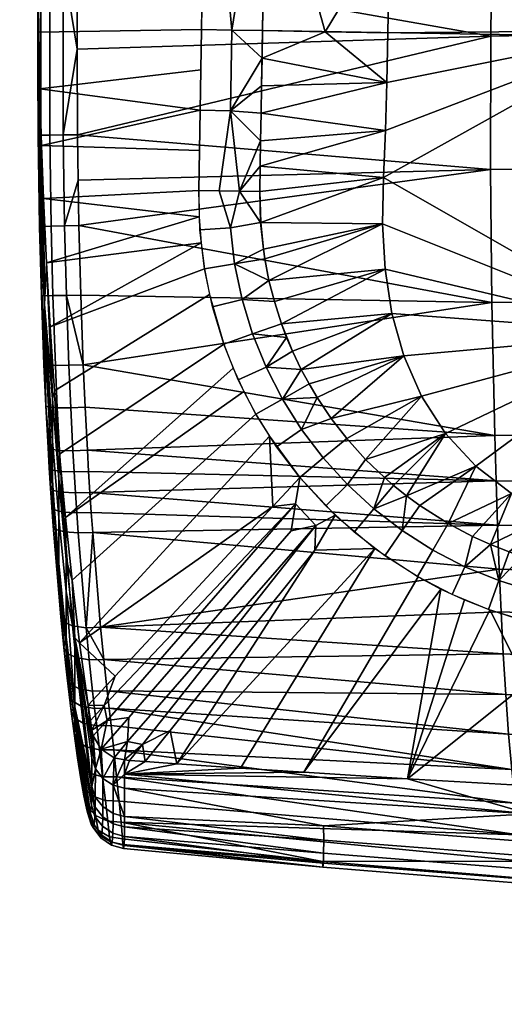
# Model space of a CAD drawing. Header units: millimetres. Extents: x -347 to 347, y -351 to 323.
# Tile 2 of 256: x -238 to -175, y -310 to -181. Entities that reach past the tile are written whole.
import ezdxf

# ---------------------------------------------------------------- set-up
doc = ezdxf.new("R2010")
doc.units = ezdxf.units.MM
doc.header["$MEASUREMENT"] = 0
for name, color, linetype in [('kolecka', 250, 'Continuous'), ('podnoz', 7, 'Continuous'), ('ram', 250, 'Continuous'), ('sedak', 75, 'Continuous')]:
    doc.layers.add(name, color=color, linetype=linetype)

msp = doc.modelspace()

# ---------------------------------------------------------------- meshes
at = {"layer": 'kolecka'}
mesh = msp.add_polyface(dxfattribs=at)
corners = [(-25, -305.5, 7.55), (-24.79, -304.89, 6.63), (-24.79, -309.74, 4.03), (-25, -310.17, 5.05), (-25, -301.41, 10.91), (-24.79, -300.63, 10.13), (-25, -297.93, 15.18), (-24.79, -297.01, 14.57), (-25, -295.39, 20.06), (-24.79, -294.37, 19.65), (-25, -293.98, 24.94), (-25, -294.02, 35.27), (-25, -305.68, 52.57), (-25, -301.41, 49.09), (-25, -298.05, 45), (-25, -295.55, 40.33), (-25, -293.5, 30), (-297.41, -112.74, 24.73), (-297.41, -113.26, 30), (-297.62, -114.36, 30), (-297.62, -113.82, 24.52), (-297.41, -111.2, 19.67), (-297.62, -112.22, 19.24), (-297.41, -108.71, 15), (-297.62, -109.62, 14.39), (-297.41, -105.35, 10.91), (-297.62, -106.13, 10.13), (-297.41, -101.08, 7.43), (-297.62, -101.69, 6.51), (-297.41, -96.2, 4.9), (-297.62, -96.6, 3.87), (-297.41, -91.32, 3.48), (-297.62, -91.52, 2.39), (-297.41, -86.26, 3), (-297.62, -86.26, 1.9), (-297.41, -112.78, 35.06), (-297.41, -91.52, 56.48), (-297.41, -71.26, 7.55), (-297.41, -108.82, 44.82), (-297.41, -111.36, 39.94), (-297.41, -101.26, 52.45), (-297.41, -105.35, 49.09), (-297.41, -96.59, 54.95), (-297.41, -86.26, 57), (-297.41, -81.2, 56.52), (-297.41, -80.99, 3.52), (-297.41, -75.92, 5.05), (-297.41, -67.16, 10.91), (-297.41, -63.69, 15.18), (-297.41, -71.43, 52.57), (-297.41, -63.81, 45), (-297.41, -67.16, 49.09), (-297.41, -76.32, 55.1)]
mesh.append_faces([[corners[k] for k in face] for face in [(0, 1, 2, 3), (4, 5, 1, 0), (6, 7, 5, 4), (8, 9, 7, 6), (0, 10, 6, 6), (6, 10, 8, 8), (4, 0, 6, 6), (0, 11, 10, 10), (12, 13, 14, 14), (0, 12, 14, 14), (11, 14, 15, 15), (0, 14, 11, 11), (11, 16, 10, 10), (17, 18, 19, 20), (21, 17, 20, 22), (23, 21, 22, 24), (25, 23, 24, 26), (27, 25, 26, 28), (29, 27, 28, 30), (31, 29, 30, 32), (33, 31, 32, 34), (17, 21, 23, 23), (18, 17, 35, 35), (27, 17, 23, 23), (27, 29, 31, 31), (35, 17, 27, 27), (27, 23, 25, 25), (36, 27, 37, 37), (38, 39, 35, 35), (38, 40, 41, 41), (40, 38, 35, 35), (36, 42, 40, 40), (27, 40, 35, 35), (27, 36, 40, 40), (43, 36, 44, 44), (31, 45, 27, 27), (37, 27, 45, 45), (45, 46, 37, 37), (37, 44, 36, 36), (47, 48, 37, 37), (49, 50, 51, 51), (49, 52, 44, 44), (37, 49, 44, 44), (37, 50, 49, 49), (33, 45, 31, 31)]])
at = {"layer": 'podnoz'}
mesh = msp.add_polyface(dxfattribs=at)
corners = [(-312.48, -103.56, 61.39), (-312.41, -104.76, 61.5), (-312.41, -105.6, 61.5), (-312.51, -106.77, 61.35), (-312.69, -102.41, 61.08), (-312.41, -104.76, 63), (-312.41, -105.6, 61.5), (-312.41, -104.76, 61.5), (-312.51, -106.77, 61.35), (-312.75, -107.34, 63), (-312.48, -103.56, 61.39), (-324.53, -96.4, 99.11), (-330.85, -102.49, 97.28), (-288.06, -83.83, 108.13), (-257.58, -83.69, 114.96), (-331.17, -104.98, 97.03), (-331.06, -106.24, 96.97), (-330.28, -108.64, 96.97), (-330.76, -107.47, 96.95), (-329.63, -109.73, 97.03), (-282.32, -101.5, 108.13), (-328.83, -110.71, 97.13), (-327.9, -111.56, 97.28), (-319.21, -112.76, 99.11), (-245.42, -90.25, 117.15), (-310.85, -105.73, 64), (-311.93, -107.81, 75.3), (-312.14, -110.14, 64), (-311.38, -101.17, 64), (-311.58, -103.51, 75.54), (-312.72, -109.82, 75.1), (-311.54, -105.67, 75.45), (-312.04, -101.39, 75.57), (-312.91, -99.4, 75.54), (-313.63, -97.18, 64), (-189.57, -74.27, 129.74), (-208.03, -79.89, 125.24), (-282.43, -103.36, 93.74), (-226.48, -85.51, 120.73), (-244.93, -91.13, 116.23), (-318.72, -113.65, 98.19), (-319.24, -115.29, 73.97), (-281.82, -102.38, 107.21), (-300.27, -108.01, 102.7), (-263.38, -96.76, 111.72), (-324.65, -95.4, 98.19), (-306.41, -89.11, 102.7), (-289.25, -82.39, 93.74), (-12.4, -183.96, 134.25), (-12.85, -159.79, 139.88), (-15.68, -68.56, 137.33), (-13.73, -111.45, 151.13), (-14.18, -87.27, 156.73), (-13.29, -135.62, 145.51), (-245.42, -90.25, 117.15), (-244.93, -91.13, 116.23), (-226.48, -85.51, 120.73), (-263.38, -96.76, 111.72), (-282.32, -101.5, 108.13), (-300.27, -108.01, 102.7), (-281.82, -102.38, 107.21), (-319.21, -112.76, 99.11), (-318.72, -113.65, 98.19), (-288.06, -83.83, 108.13), (-306.41, -89.11, 102.7), (-324.53, -96.4, 99.11), (-13.73, -111.45, 151.13), (-13.04, -96.81, 155.49), (-14.18, -87.27, 156.73)]
mesh.append_faces([[corners[k] for k in face] for face in [(0, 1, 2, 2), (3, 0, 2, 2), (0, 3, 4, 4), (5, 6, 7, 7), (8, 5, 9, 9), (8, 6, 5, 5), (5, 7, 10, 10), (11, 12, 13, 13), (14, 13, 15, 15), (15, 16, 14, 14), (17, 14, 18, 18), (14, 17, 19, 19), (14, 19, 20, 20), (21, 22, 20, 20), (20, 22, 23, 23), (24, 14, 20, 20), (14, 16, 18, 18), (25, 26, 27, 27), (28, 29, 25, 25), (26, 30, 27, 27), (25, 31, 26, 26), (29, 31, 25, 25), (29, 28, 32, 32), (32, 28, 33, 33), (34, 33, 28, 28), (35, 36, 37, 37), (38, 39, 37, 37), (38, 37, 36, 36), (37, 40, 41, 41), (42, 43, 37, 37), (44, 42, 37, 37), (44, 37, 39, 39), (40, 37, 43, 43), (45, 46, 47, 47), (48, 49, 50, 50), (50, 51, 52, 52), (53, 51, 50, 50), (54, 55, 56, 56), (57, 54, 58, 58), (55, 54, 57, 57), (59, 60, 58, 58), (61, 62, 59, 59), (58, 60, 57, 57), (59, 58, 61, 61), (63, 64, 65, 65), (66, 67, 68, 68)]])
at = {"layer": 'ram'}
mesh = msp.add_polyface(dxfattribs=at)
corners = [(-188.99, -113.49, 392.99), (-205.2, -99.54, 416.3), (-188.76, -99.65, 392.97), (-188.53, -85.81, 392.95), (-189.22, -127.33, 393.01), (-205.66, -127.26, 416.32), (-206.12, -154.98, 416.35), (-189.46, -141.17, 393.02), (-189.69, -155.01, 393.04), (-204.75, -71.82, 416.27), (-188.3, -71.97, 392.93), (-198.37, -182.84, 404.73), (-189.92, -168.85, 393.06), (-190.16, -182.99, 393.08), (-206.57, -182.69, 416.37), (-189.92, -168.85, 393.06), (-156.22, -182.69, 390.42), (-190.16, -182.99, 393.08), (-190.3, -189.49, 393.06), (-189.69, -155.01, 393.04), (-156.22, -145.65, 390.42), (-189.46, -141.17, 393.02), (-189.22, -127.33, 393.01), (-188.99, -113.49, 392.99), (-156.22, -108.61, 390.42), (-188.3, -71.97, 392.93), (-156.22, -71.57, 390.42), (-188.53, -85.81, 392.95), (-188.76, -99.65, 392.97), (-206.63, -186.3, 416.33), (-190.3, -189.49, 393.06), (-205.2, -99.54, 422.3), (-213.35, -108.65, 422.31), (-212.74, -71.7, 422.27), (-204.75, -71.82, 422.27), (-213.96, -145.61, 422.34), (-205.66, -127.26, 422.32), (-206.12, -154.98, 422.35), (-210.57, -182.63, 422.37), (-206.57, -182.69, 422.37), (-214.57, -182.56, 422.37), (-206.63, -186.3, 422.33), (-204.75, -71.82, 422.27), (-204.75, -71.82, 416.27), (-205.2, -99.54, 416.3), (-205.2, -99.54, 422.3), (-205.66, -127.26, 422.32), (-205.66, -127.26, 416.32), (-206.12, -154.98, 416.35), (-206.12, -154.98, 422.35), (-206.57, -182.69, 419.37), (-206.57, -182.69, 422.37), (-206.57, -182.69, 416.37), (-206.63, -186.3, 422.33), (-206.63, -186.3, 416.33), (-206.69, -189.91, 416.2), (-205.67, -127.7, 397.32), (-205.67, -127.7, 415.32), (-164.29, -128.38, 415.32), (-164.29, -128.38, 397.32), (-205.67, -127.7, 415.32), (-206.57, -182.69, 415.37), (-165.2, -183.38, 415.37), (-164.29, -128.38, 415.32), (-206.57, -182.69, 415.37), (-206.57, -182.69, 397.37), (-165.2, -183.38, 397.37), (-165.2, -183.38, 415.37), (-206.57, -182.69, 397.37), (-205.67, -127.7, 397.32), (-164.29, -128.38, 397.32), (-165.2, -183.38, 397.37), (-206.57, -182.69, 397.37), (-205.67, -127.7, 415.32), (-205.67, -127.7, 397.32), (-206.57, -182.69, 415.37), (-165.2, -183.38, 397.37), (-164.29, -128.38, 397.32), (-164.29, -128.38, 415.32), (-165.2, -183.38, 415.37)]
mesh.append_faces([[corners[k] for k in face] for face in [(0, 1, 2, 2), (3, 2, 1, 1), (0, 4, 5, 5), (6, 7, 8, 8), (7, 5, 4, 4), (9, 10, 3, 3), (3, 1, 9, 9), (11, 12, 13, 13), (11, 6, 12, 12), (5, 7, 6, 6), (11, 14, 6, 6), (8, 12, 6, 6), (0, 5, 1, 1), (15, 16, 17, 17), (18, 17, 16, 16), (19, 20, 15, 15), (19, 21, 20, 20), (20, 21, 22, 22), (23, 24, 22, 22), (25, 26, 27, 27), (28, 27, 24, 24), (24, 23, 28, 28), (16, 15, 20, 20), (24, 27, 26, 26), (20, 22, 24, 24), (11, 29, 14, 14), (30, 29, 11, 11), (11, 13, 30, 30), (31, 32, 33, 34), (35, 36, 37, 37), (36, 32, 31, 31), (38, 37, 39, 39), (35, 37, 38, 38), (38, 40, 35, 35), (36, 35, 32, 32), (38, 39, 41, 41), (42, 43, 44, 45), (46, 47, 48, 49), (50, 51, 49, 49), (45, 44, 47, 46), (52, 50, 48, 48), (49, 48, 50, 50), (50, 53, 51, 51), (54, 55, 50, 50), (52, 54, 50, 50), (56, 57, 58, 59), (60, 61, 62, 63), (64, 65, 66, 67), (68, 69, 70, 71), (72, 73, 74, 74), (73, 72, 75, 75), (76, 77, 78, 78), (78, 79, 76, 76)]])
mesh = msp.add_polyface(dxfattribs=at)
corners = [(-190.84, -207.97, 392.69), (-155.09, -222.29, 389.16), (-190.52, -213.91, 392.41), (-190.73, -201.93, 392.87), (-190.48, -195.79, 392.99), (-156.22, -182.69, 390.42), (-190.3, -189.49, 393.06), (-190.84, -207.97, 392.69), (-205.73, -215.39, 412.3), (-206.28, -212.57, 413.03), (-190.52, -213.91, 392.41), (-205.02, -218.16, 411.52), (-206.46, -211.32, 413.33), (-206.8, -207.82, 414.12), (-190.73, -201.93, 392.87), (-206.93, -203.74, 414.87), (-206.89, -200.43, 415.32), (-190.48, -195.79, 392.99), (-206.81, -197.11, 415.67), (-206.74, -193.51, 415.98), (-190.3, -189.49, 393.06), (-206.69, -189.91, 416.2), (-206.63, -186.3, 416.33), (-209.59, -203.7, 420.87), (-206.87, -200.43, 421.31), (-206.92, -203.75, 420.87), (-206.81, -197.11, 421.67), (-212.26, -203.66, 420.87), (-210.75, -193.18, 422), (-206.75, -193.51, 421.98), (-214.92, -203.61, 420.87), (-214.75, -193.11, 422), (-206.63, -186.3, 422.33), (-206.69, -189.91, 422.2), (-214.57, -182.56, 422.37), (-210.57, -182.63, 422.37), (-214.17, -213.87, 419.03), (-210.22, -213.24, 419.03), (-209.24, -217.89, 417.89), (-213.12, -218.87, 417.89), (-214.77, -208.77, 420.03), (-210.78, -208.49, 420.03), (-206.46, -211.32, 419.33), (-206.27, -212.58, 419.03), (-205.73, -215.39, 418.3), (-206.82, -207.82, 420.11), (-206.75, -193.51, 421.98), (-206.69, -189.91, 422.2), (-206.69, -189.91, 416.2), (-206.74, -193.51, 415.98), (-206.63, -186.3, 422.33), (-206.57, -182.69, 419.37), (-206.81, -197.11, 421.67), (-206.81, -197.11, 415.67), (-206.89, -200.43, 415.32), (-206.87, -200.43, 421.31), (-206.93, -203.74, 414.87), (-206.46, -211.32, 419.33), (-206.82, -207.82, 420.11), (-206.8, -207.82, 414.12), (-206.46, -211.32, 413.33), (-205.73, -215.39, 418.3), (-206.27, -212.58, 419.03), (-206.28, -212.57, 413.03), (-205.73, -215.39, 412.3), (-206.92, -203.75, 420.87)]
mesh.append_faces([[corners[k] for k in face] for face in [(0, 1, 2, 2), (3, 4, 5, 5), (1, 0, 3, 3), (6, 5, 4, 4), (1, 3, 5, 5), (7, 8, 9, 9), (8, 10, 11, 11), (7, 12, 13, 13), (9, 12, 7, 7), (8, 7, 10, 10), (14, 7, 13, 13), (14, 15, 16, 16), (17, 18, 19, 19), (20, 19, 21, 21), (18, 17, 16, 16), (19, 20, 17, 17), (22, 20, 21, 21), (14, 16, 17, 17), (14, 13, 15, 15), (23, 24, 25, 25), (23, 26, 24, 24), (23, 27, 28, 28), (28, 29, 26, 26), (30, 31, 28, 27), (26, 23, 28, 28), (28, 32, 33, 33), (31, 34, 35, 28), (35, 32, 28, 28), (29, 28, 33, 33), (36, 37, 38, 39), (40, 41, 37, 36), (37, 42, 43, 43), (37, 43, 44, 44), (41, 45, 42, 37), (38, 37, 44, 44), (23, 25, 45, 45), (40, 30, 27, 41), (27, 23, 41, 41), (23, 45, 41, 41), (46, 47, 48, 49), (50, 51, 47, 47), (52, 46, 49, 53), (48, 47, 51, 51), (54, 55, 53, 53), (53, 55, 52, 52), (55, 54, 56, 56), (57, 58, 59, 60), (61, 62, 63, 64), (62, 57, 60, 63), (65, 59, 58, 58), (65, 56, 59, 59), (56, 65, 55, 55)]])
mesh = msp.add_polyface(dxfattribs=at)
corners = [(-185.74, -230.57, 390.96), (-193.07, -238.82, 403.96), (-195.54, -236.07, 405.14), (-188.07, -225.29, 391.54), (-197.57, -233.46, 406.21), (-199.42, -230.72, 407.28), (-200.48, -228.95, 407.94), (-189.63, -219.71, 392.03), (-201.52, -227.05, 408.63), (-202.66, -224.66, 409.47), (-190.52, -213.91, 392.41), (-204.09, -221.07, 410.64), (-205.02, -218.16, 411.52), (-182.6, -235.42, 390.28), (-190.59, -241.21, 402.88), (-194.57, -248.35, 408.4), (-192, -245.28, 408.41), (-188.27, -248.15, 407.1), (-190.55, -251.44, 407.1), (-198.29, -244.92, 409.76), (-195.46, -242.1, 409.76), (-201.69, -241.19, 411.14), (-198.61, -238.63, 411.14), (-204.74, -237.18, 412.55), (-201.45, -234.91, 412.54), (-207.43, -232.92, 413.94), (-203.95, -230.95, 413.94), (-209.74, -228.43, 415.32), (-206.09, -226.77, 415.31), (-211.64, -223.73, 416.64), (-207.86, -222.41, 416.64), (-213.12, -218.87, 417.89), (-209.24, -217.89, 417.89), (-189.42, -242.23, 408.4), (-187.72, -243.59, 407.74), (-190.59, -241.21, 408.88), (-193.07, -238.82, 409.96), (-195.54, -236.07, 411.14), (-197.57, -233.46, 412.21), (-199.42, -230.72, 413.28), (-201.52, -227.05, 414.63), (-200.48, -228.95, 413.94), (-202.66, -224.66, 415.47), (-203.41, -222.88, 416.06), (-204.09, -221.06, 416.64), (-205.73, -215.39, 418.3), (-205.02, -218.16, 417.52), (-204.09, -221.06, 416.64), (-204.09, -221.07, 410.64), (-203.41, -222.88, 416.06), (-205.02, -218.16, 417.52), (-205.02, -218.16, 411.52), (-202.66, -224.66, 409.47), (-202.66, -224.66, 415.47), (-205.73, -215.39, 418.3), (-205.73, -215.39, 412.3), (-199.42, -230.72, 413.28), (-200.48, -228.95, 413.94), (-200.48, -228.95, 407.94), (-199.42, -230.72, 407.28), (-201.52, -227.05, 414.63), (-201.52, -227.05, 408.63), (-197.57, -233.46, 412.21), (-197.57, -233.46, 406.21), (-189.42, -242.23, 408.4), (-190.59, -241.21, 408.88), (-190.59, -241.21, 402.88), (-189.42, -242.23, 402.4), (-193.07, -238.82, 409.96), (-193.07, -238.82, 403.96), (-195.54, -236.07, 405.14), (-195.54, -236.07, 411.14)]
mesh.append_faces([[corners[k] for k in face] for face in [(0, 1, 2, 2), (3, 4, 5, 5), (3, 5, 6, 6), (4, 0, 2, 2), (7, 8, 9, 9), (10, 11, 12, 12), (11, 7, 9, 9), (8, 3, 6, 6), (1, 13, 14, 14), (3, 8, 7, 7), (0, 4, 3, 3), (10, 7, 11, 11), (15, 16, 17, 18), (19, 20, 16, 15), (21, 22, 20, 19), (23, 24, 22, 21), (25, 26, 24, 23), (27, 28, 26, 25), (29, 30, 28, 27), (31, 32, 30, 29), (16, 33, 34, 34), (35, 16, 20, 36), (16, 35, 33, 33), (22, 37, 36, 20), (24, 38, 37, 22), (24, 39, 38, 38), (26, 40, 41, 41), (28, 42, 40, 40), (26, 41, 39, 39), (28, 43, 42, 42), (30, 44, 43, 43), (32, 45, 46, 46), (44, 30, 32, 46), (26, 39, 24, 24), (28, 40, 26, 26), (28, 30, 43, 43), (47, 48, 49, 49), (47, 50, 51, 48), (49, 52, 53, 53), (50, 54, 55, 51), (56, 57, 58, 59), (57, 60, 61, 58), (62, 56, 59, 63), (64, 65, 66, 67), (65, 68, 69, 66), (70, 68, 71, 71), (63, 71, 62, 62), (53, 52, 60, 60), (52, 61, 60, 60), (49, 48, 52, 52), (63, 70, 71, 71), (69, 68, 70, 70)]])
mesh = msp.add_polyface(dxfattribs=at)
corners = [(-189.63, -219.71, 392.03), (-190.52, -213.91, 392.41), (-155.09, -222.29, 389.16), (-178.66, -239.7, 389.54), (-182.6, -235.42, 390.28), (-168.6, -246.04, 388.02), (-173.96, -243.28, 388.77), (-185.74, -230.57, 390.96), (-188.07, -225.29, 391.54), (-162.72, -247.85, 387.32), (-162.72, -247.85, 387.32), (-165.7, -253.2, 395.88), (-169.17, -252.48, 396.53), (-168.6, -246.04, 388.02), (-172.58, -251.52, 397.26), (-174.27, -250.94, 397.66), (-176.71, -249.98, 398.27), (-173.96, -243.28, 388.77), (-179.09, -248.91, 398.92), (-178.66, -239.7, 389.54), (-182.27, -247.23, 399.86), (-185.96, -244.88, 401.1), (-182.6, -235.42, 390.28), (-187.72, -243.59, 401.74), (-189.42, -242.23, 402.4), (-190.59, -241.21, 402.88), (-185.74, -230.57, 390.96), (-193.07, -238.82, 403.96), (-176.99, -258.46, 403.66), (-175.65, -254.7, 403.66), (-171.07, -256.12, 402.71), (-172.08, -260, 402.71), (-181.73, -256.51, 404.71), (-180.06, -252.88, 404.72), (-186.26, -254.16, 405.86), (-184.28, -250.69, 405.87), (-190.55, -251.44, 407.1), (-188.27, -248.15, 407.1), (-166.14, -255.83, 401.88), (-169.17, -252.48, 402.53), (-165.7, -253.2, 401.88), (-172.58, -251.52, 403.26), (-176.71, -249.98, 404.27), (-174.27, -250.94, 403.66), (-179.09, -248.91, 404.92), (-182.27, -247.23, 405.86), (-185.96, -244.88, 407.1), (-187.72, -243.59, 407.74), (-166.58, -258.46, 401.88), (-167.02, -261.09, 401.88), (-192, -245.28, 408.41), (-155.5, -254.86, 400.38), (-185.96, -244.88, 407.1), (-187.72, -243.59, 407.74), (-187.72, -243.59, 401.74), (-185.96, -244.88, 401.1), (-189.42, -242.23, 408.4), (-189.42, -242.23, 402.4), (-179.09, -248.91, 404.92), (-182.27, -247.23, 405.86), (-182.27, -247.23, 399.86), (-179.09, -248.91, 398.92), (-176.71, -249.98, 404.27), (-176.71, -249.98, 398.27), (-174.27, -250.94, 403.66), (-174.27, -250.94, 397.66), (-169.17, -252.48, 402.53), (-172.58, -251.52, 403.26), (-172.58, -251.52, 397.26), (-169.17, -252.48, 396.53), (-165.7, -253.2, 398.88), (-165.7, -253.2, 401.88), (-165.7, -253.2, 395.88)]
mesh.append_faces([[corners[k] for k in face] for face in [(0, 1, 2, 2), (3, 4, 2, 2), (5, 6, 2, 2), (2, 6, 3, 3), (2, 4, 7, 7), (8, 2, 7, 7), (8, 0, 2, 2), (2, 9, 5, 5), (10, 11, 12, 12), (13, 12, 14, 14), (13, 15, 16, 16), (17, 16, 18, 18), (15, 13, 14, 14), (19, 20, 21, 21), (22, 23, 24, 24), (22, 24, 25, 25), (23, 19, 21, 21), (20, 17, 18, 18), (17, 20, 19, 19), (13, 16, 17, 17), (22, 19, 23, 23), (26, 22, 27, 27), (10, 12, 13, 13), (28, 29, 30, 31), (32, 33, 29, 28), (34, 35, 33, 32), (36, 37, 35, 34), (38, 39, 40, 40), (30, 41, 39, 39), (29, 42, 43, 43), (33, 44, 42, 42), (29, 43, 41, 41), (45, 35, 37, 46), (37, 47, 46, 46), (44, 33, 35, 45), (38, 30, 39, 39), (30, 29, 41, 41), (48, 30, 38, 38), (49, 31, 30, 48), (33, 42, 29, 29), (50, 47, 37, 37), (40, 51, 38, 38), (52, 53, 54, 55), (53, 56, 57, 54), (58, 59, 60, 61), (59, 52, 55, 60), (62, 58, 61, 63), (64, 62, 63, 65), (66, 67, 68, 69), (66, 70, 71, 71), (67, 64, 65, 68), (66, 69, 70, 70), (70, 69, 72, 72)]])
at = {"layer": 'sedak'}
mesh = msp.add_polyface(dxfattribs=at)
corners = [(-232.04, -90.26, 481.8), (-230.62, -58.21, 481.26), (-231.83, -58.19, 479.55), (-233.24, -90.24, 480.09), (-233.24, -122.32, 482.29), (-234.43, -122.31, 480.58), (-231.46, -122.37, 483.37), (-230.24, -90.32, 482.87), (-234.42, -173.85, 482.93), (-235.59, -173.86, 481.21), (-232.66, -173.86, 484.03), (-234.42, -196.37, 483.12), (-235.58, -196.4, 481.4), (-232.66, -196.34, 484.23), (-232.96, -74.23, 477.94), (-234.26, -106.29, 478.46), (-234.83, -122.33, 478.71), (-233.64, -90.26, 478.21), (-235.22, -135.2, 478.89), (-235.55, -148.09, 479.06), (-235.81, -160.98, 479.21), (-235.96, -173.88, 479.34), (-236, -185.15, 479.43), (-230.33, -148.14, 484.01), (-230.82, -185.1, 484.43), (-229.98, -135.28, 483.83), (-229.56, -122.43, 483.64), (-230.77, -173.87, 484.32), (-230.6, -161, 484.17), (-233.63, -79.99, 451.93), (-235.06, -119.38, 452.49), (-234.15, -83.04, 425.54), (-233.66, -70.57, 425.35), (-233.14, -58.09, 425.15), (-235.02, -108, 425.89), (-235.38, -120.48, 426.05), (-235.67, -132.96, 426.2), (-234.61, -95.52, 425.72), (-232.09, -44.91, 451.35), (-235.94, -161.24, 452.97), (-235.98, -187.41, 468.72), (-235.94, -196.42, 479.52), (-235.98, -175.36, 437.32), (-235.98, -181.43, 453.15), (-235.88, -191.5, 453.22), (-235.88, -184.93, 436.11), (-235.95, -175.57, 426.58), (-235.98, -157.93, 426.45), (-235.85, -182.9, 426.62), (-235.71, -193.8, 436.11), (-235.87, -145.45, 426.33), (-236, -166.75, 426.52)]
mesh.append_faces([[corners[k] for k in face] for face in [(0, 1, 2, 3), (4, 0, 3, 5), (6, 7, 0, 4), (8, 4, 5, 9), (10, 6, 4, 8), (11, 8, 9, 12), (13, 10, 8, 11), (2, 14, 3, 3), (5, 15, 16, 16), (3, 17, 15, 15), (3, 14, 17, 17), (5, 16, 18, 18), (19, 5, 18, 18), (9, 20, 21, 21), (19, 9, 5, 5), (5, 3, 15, 15), (12, 9, 21, 22), (20, 9, 19, 19), (6, 10, 23, 23), (10, 13, 24, 24), (25, 26, 6, 6), (10, 27, 28, 28), (28, 23, 10, 10), (24, 27, 10, 10), (15, 17, 29, 29), (29, 17, 14, 14), (30, 18, 16, 16), (15, 30, 16, 16), (31, 29, 32, 32), (33, 32, 29, 29), (34, 35, 30, 30), (30, 35, 36, 36), (37, 29, 31, 31), (30, 37, 34, 34), (30, 29, 37, 37), (38, 29, 14, 14), (29, 30, 15, 15), (19, 18, 30, 30), (39, 21, 20, 20), (22, 21, 40, 40), (20, 19, 39, 39), (21, 39, 40, 40), (40, 41, 22, 22), (42, 43, 39, 39), (43, 40, 39, 39), (44, 43, 42, 45), (45, 42, 46, 46), (47, 42, 39, 39), (48, 49, 45, 45), (47, 39, 50, 50), (46, 42, 51, 51), (47, 51, 42, 42), (50, 39, 36, 36), (45, 46, 48, 48), (39, 30, 36, 36), (19, 30, 39, 39)]])
mesh = msp.add_polyface(dxfattribs=at)
corners = [(-230.24, -90.32, 482.87), (-228.81, -58.28, 482.32), (-230.62, -58.21, 481.26), (-232.04, -90.26, 481.8), (-231.46, -122.37, 483.37), (-230.33, -148.14, 484.01), (-229.98, -135.28, 483.83), (-227.64, -74.38, 482.85), (-228.34, -90.39, 483.12), (-228.98, -106.41, 483.38), (-229.56, -122.43, 483.64), (-117.51, -164.6, 480.81), (-117.66, -182.34, 481.38), (-58.79, -181.71, 480.57), (-58.7, -163.79, 479.9), (-117.29, -146.84, 480.16), (-58.59, -145.85, 479.13), (-117.02, -129.1, 479.48), (-58.45, -127.93, 478.34), (-116.72, -111.36, 478.8), (-58.29, -110.01, 477.55), (-116.39, -93.61, 478.15), (-58.12, -92.09, 476.8), (-116.04, -75.86, 477.53), (-57.95, -74.16, 476.1), (-176.52, -165.95, 482.32), (-176.69, -183.4, 482.72), (-176.24, -148.48, 481.87), (-175.86, -131.04, 481.38), (-175.42, -113.59, 480.89), (-174.93, -96.14, 480.41), (-174.41, -78.7, 479.94), (-173.87, -61.24, 479.5), (-115.69, -58.09, 476.98), (0, -163.52, 479.6), (0, -181.5, 480.31), (0, -145.51, 478.79), (0, -127.54, 477.96), (0, -91.58, 476.35), (0, -109.56, 477.14), (0, -73.59, 475.62), (-230.77, -173.87, 484.32), (-230.82, -185.1, 484.43), (-230.6, -161, 484.17), (-226.91, -58.37, 482.57), (-214.66, -187.84, 422.28), (-235.7, -190.32, 426.6), (-235.85, -182.9, 426.62), (-214.57, -182.56, 422.37), (-235.95, -175.57, 426.58), (-214.42, -173.32, 422.36), (-236, -166.75, 426.52), (-214.27, -164.08, 422.36), (-235.98, -157.93, 426.45), (-214.11, -154.85, 422.35), (-213.96, -145.61, 422.34), (-235.87, -145.45, 426.33), (-235.67, -132.96, 426.2), (-213.81, -136.37, 422.33), (-213.66, -127.13, 422.32), (-235.38, -120.48, 426.05), (-213.51, -117.89, 422.31), (-213.35, -108.65, 422.31), (-235.02, -108, 425.89), (-234.61, -95.52, 425.72), (-213.2, -99.41, 422.3), (-213.05, -90.17, 422.29), (-234.15, -83.04, 425.54), (-212.9, -80.93, 422.28), (-233.66, -70.57, 425.35), (-212.74, -71.7, 422.27)]
mesh.append_faces([[corners[k] for k in face] for face in [(0, 1, 2, 3), (4, 5, 6, 6), (1, 0, 7, 7), (0, 8, 7, 7), (0, 9, 8, 8), (9, 4, 10, 10), (4, 9, 0, 0), (11, 12, 13, 14), (15, 11, 14, 16), (17, 15, 16, 18), (19, 17, 18, 20), (21, 19, 20, 22), (23, 21, 22, 24), (25, 26, 12, 11), (27, 25, 11, 15), (28, 27, 15, 17), (29, 28, 17, 19), (30, 29, 19, 21), (31, 30, 21, 23), (32, 31, 23, 33), (34, 14, 13, 35), (36, 16, 14, 34), (37, 18, 16, 36), (38, 22, 20, 39), (39, 20, 18, 37), (40, 24, 22, 38), (26, 25, 41, 41), (26, 41, 42, 42), (43, 41, 25, 25), (28, 29, 10, 10), (29, 30, 9, 9), (31, 32, 7, 7), (8, 30, 31, 31), (6, 27, 28, 28), (9, 10, 29, 29), (8, 9, 30, 30), (31, 7, 8, 8), (32, 44, 7, 7), (27, 5, 43, 43), (5, 27, 6, 6), (6, 28, 10, 10), (27, 43, 25, 25), (45, 46, 47, 48), (49, 50, 48, 47), (50, 49, 51, 52), (52, 51, 53, 54), (55, 56, 57, 58), (59, 60, 61, 61), (58, 57, 59, 59), (54, 53, 56, 55), (62, 63, 64, 65), (66, 67, 68, 68), (65, 64, 66, 66), (68, 67, 69, 70), (61, 60, 63, 62), (57, 60, 59, 59), (67, 66, 64, 64)]])
mesh = msp.add_polyface(dxfattribs=at)
corners = [(-234.25, -208.31, 483.21), (-234.42, -196.37, 483.12), (-235.58, -196.4, 481.4), (-235.41, -208.34, 481.47), (-232.49, -208.27, 484.32), (-232.66, -196.34, 484.23), (-234.02, -217.39, 483.16), (-235.17, -217.4, 481.42), (-232.25, -217.36, 484.28), (-233.69, -226.52, 482.82), (-234.84, -226.48, 481.07), (-231.93, -226.51, 483.94), (-233.44, -232.07, 482.44), (-234.6, -231.98, 480.69), (-231.68, -232.07, 483.56), (-235.94, -196.42, 479.52), (-235.87, -202.39, 479.56), (-236, -185.15, 479.43), (-235.76, -208.36, 479.59), (-235.52, -217.38, 479.53), (-235.19, -226.39, 479.18), (-234.94, -231.83, 478.8), (-230.7, -202.26, 484.59), (-230.78, -196.32, 484.53), (-230.03, -226.45, 484.25), (-229.78, -232.01, 483.88), (-230.36, -217.31, 484.59), (-230.6, -208.22, 484.63), (-230.82, -185.1, 484.43), (-235.09, -218.53, 452.63), (-235.71, -206.85, 470.09), (-235.88, -197.96, 470.05), (-235.98, -187.41, 468.72), (-235.98, -181.43, 453.15), (-235.88, -191.5, 453.22), (-235.71, -200.38, 453.25), (-234.05, -242.24, 465.26), (-235.88, -184.93, 436.11), (-235.71, -193.8, 436.11), (-235.24, -204.66, 426.27), (-234.86, -213.09, 425.76), (-234.05, -230.89, 435.69), (-234.05, -236.38, 449.98), (-234.38, -221.47, 424.95), (-235.5, -197.72, 426.5), (-235.85, -182.9, 426.62), (-235.7, -190.32, 426.6), (-233.81, -229.83, 423.86), (-211.64, -223.73, 416.64), (-233.15, -238.14, 422.55), (-233.81, -229.83, 423.86), (-213.52, -217.22, 418.28), (-234.38, -221.47, 424.95), (-214.17, -213.87, 419.03), (-214.88, -207.06, 420.33), (-214.62, -210.48, 419.72), (-234.86, -213.09, 425.76), (-214.92, -203.61, 420.87), (-235.24, -204.66, 426.27), (-235.5, -197.72, 426.5), (-214.83, -198.37, 421.53), (-214.66, -187.84, 422.28), (-214.75, -193.11, 422), (-235.7, -190.32, 426.6)]
mesh.append_faces([[corners[k] for k in face] for face in [(0, 1, 2, 3), (4, 5, 1, 0), (6, 0, 3, 7), (8, 4, 0, 6), (9, 6, 7, 10), (11, 8, 6, 9), (12, 9, 10, 13), (14, 11, 9, 12), (2, 15, 16, 16), (2, 17, 15, 15), (16, 3, 2, 2), (3, 16, 18, 18), (18, 19, 7, 3), (10, 7, 20, 20), (19, 20, 7, 7), (10, 20, 21, 13), (5, 4, 22, 23), (24, 8, 11, 11), (14, 25, 24, 11), (24, 26, 8, 8), (4, 8, 26, 27), (23, 28, 5, 5), (4, 27, 22, 22), (29, 21, 20, 20), (20, 30, 29, 29), (30, 20, 19, 19), (31, 18, 16, 16), (15, 31, 16, 16), (30, 18, 31, 31), (31, 32, 33, 34), (30, 19, 18, 18), (32, 31, 15, 15), (30, 31, 34, 35), (29, 36, 21, 21), (37, 38, 35, 34), (38, 29, 35, 35), (29, 30, 35, 35), (39, 29, 38, 38), (40, 41, 29, 29), (42, 29, 41, 41), (43, 41, 40, 40), (38, 44, 39, 39), (38, 45, 46, 46), (46, 44, 38, 38), (29, 39, 40, 40), (43, 47, 41, 41), (48, 49, 50, 51), (51, 50, 52, 53), (54, 55, 56, 56), (55, 53, 52, 52), (57, 58, 59, 60), (61, 62, 63, 63), (62, 60, 59, 59), (57, 54, 58, 58), (58, 54, 56, 56), (63, 62, 59, 59), (55, 52, 56, 56)]])
mesh = msp.add_polyface(dxfattribs=at)
corners = [(-175.04, -264.27, 473.85), (-174.72, -269.6, 471.22), (-116.6, -272.88, 467.82), (-116.8, -267.05, 470.96), (-175.32, -258.8, 476.19), (-116.97, -261.06, 473.78), (-175.57, -253.19, 478.18), (-117.12, -254.89, 476.2), (-175.79, -247.45, 479.79), (-117.24, -248.56, 478.15), (-175.98, -241.62, 481.03), (-117.35, -242.1, 479.62), (-176.14, -235.71, 481.91), (-117.44, -235.55, 480.65), (-176.54, -218.3, 483.01), (-117.65, -217.84, 481.78), (-176.71, -200.86, 483.01), (-117.71, -200.1, 481.77), (-176.69, -183.4, 482.72), (-117.66, -182.34, 481.38), (-227.77, -260.81, 477.45), (-227.36, -265.01, 475.7), (-228.8, -248.39, 481.34), (-229.49, -237.62, 483.28), (-229.16, -243.15, 482.43), (-226.92, -269.12, 473.78), (-230.03, -226.45, 484.25), (-230.6, -208.22, 484.63), (-230.78, -196.32, 484.53), (-228.98, -245.77, 481.92), (-229.33, -240.4, 482.89), (-229.78, -232.01, 483.88), (-230.36, -217.31, 484.59), (-230.7, -202.26, 484.59), (-230.82, -185.1, 484.43), (-173.39, -259.63, 402.95), (-169.92, -260.53, 402.34), (-171.95, -268.17, 403.39), (-180.12, -257.23, 404.34), (-176.8, -258.53, 403.62), (-187.57, -280.63, 406.95), (-166.38, -261.19, 401.78), (-186.21, -254.19, 405.85), (-183.21, -255.8, 405.07), (-201.15, -279.78, 409.13), (-197.06, -246.13, 409.29), (-191.88, -250.48, 407.51), (-199.71, -250.71, 409.55), (-209.47, -279.24, 410.55), (-205.67, -235.8, 413.01), (-230.52, -262.85, 417.59), (-231.51, -254.65, 419.39), (-207.43, -232.92, 413.94), (-201.67, -241.21, 411.14), (-205.22, -244.99, 411.72), (-199.57, -247.46, 409.83), (-202.27, -244.63, 410.9), (-202.8, -248.19, 410.61), (-224.25, -275.78, 413.34), (-224.07, -272.6, 413.61), (-218.67, -274.34, 412.3), (-222.29, -276.16, 412.92), (-217.77, -278.67, 412.02), (-226.91, -273.01, 414.41), (-227.31, -271.06, 414.91), (-225.88, -267.2, 415.1)]
mesh.append_faces([[corners[k] for k in face] for face in [(0, 1, 2, 3), (4, 0, 3, 5), (6, 4, 5, 7), (8, 6, 7, 9), (10, 8, 9, 11), (12, 10, 11, 13), (14, 12, 13, 15), (16, 14, 15, 17), (18, 16, 17, 19), (20, 0, 4, 4), (0, 21, 1, 1), (6, 8, 22, 22), (10, 12, 23, 23), (24, 8, 10, 10), (20, 4, 6, 6), (25, 1, 21, 21), (21, 0, 20, 20), (26, 12, 14, 14), (14, 16, 27, 27), (28, 16, 18, 18), (22, 8, 29, 29), (29, 8, 24, 24), (10, 30, 24, 24), (30, 10, 23, 23), (31, 12, 26, 26), (23, 12, 31, 31), (32, 26, 14, 14), (16, 33, 27, 27), (33, 16, 28, 28), (18, 34, 28, 28), (32, 14, 27, 27), (22, 20, 6, 6), (35, 36, 37, 37), (38, 39, 40, 40), (39, 35, 37, 37), (36, 41, 37, 37), (42, 43, 44, 44), (45, 46, 47, 47), (42, 44, 48, 46), (49, 50, 51, 52), (49, 53, 54, 54), (45, 55, 56, 53), (43, 38, 40, 40), (57, 55, 58, 59), (57, 56, 55, 55), (60, 61, 55, 47), (62, 47, 46, 46), (48, 62, 46, 46), (40, 39, 37, 37), (55, 61, 58, 58), (59, 63, 56, 57), (64, 65, 54, 56), (54, 53, 56, 56), (63, 64, 56, 56), (65, 50, 54, 54), (50, 49, 54, 54), (45, 47, 55, 55)]])
mesh = msp.add_polyface(dxfattribs=at)
corners = [(-233.15, -237.65, 481.84), (-233.44, -232.07, 482.44), (-234.6, -231.98, 480.69), (-234.31, -237.49, 480.1), (-231.39, -237.69, 482.97), (-231.68, -232.07, 483.56), (-232.99, -240.4, 481.45), (-234.15, -240.2, 479.71), (-231.23, -240.46, 482.57), (-232.82, -243.13, 480.99), (-233.98, -242.9, 479.26), (-231.05, -243.22, 482.11), (-232.65, -245.73, 480.48), (-233.81, -245.45, 478.76), (-230.88, -245.84, 481.6), (-232.47, -248.32, 479.91), (-233.63, -248, 478.19), (-230.7, -248.46, 481.02), (-231.44, -260.62, 476.05), (-232.61, -260.09, 474.4), (-229.66, -260.87, 477.13), (-231.02, -264.78, 474.31), (-232.2, -264.19, 472.69), (-229.25, -265.07, 475.37), (-234.94, -231.83, 478.8), (-234.65, -237.26, 478.22), (-229.78, -232.01, 483.88), (-229.49, -237.62, 483.28), (-234.16, -245.09, 476.9), (-234.33, -242.58, 477.39), (-234.49, -239.93, 477.84), (-233.98, -247.59, 476.34), (-232.98, -259.43, 472.63), (-232.57, -263.46, 470.95), (-229.33, -240.4, 482.89), (-229.16, -243.15, 482.43), (-228.8, -248.39, 481.34), (-227.36, -265.01, 475.7), (-228.98, -245.77, 481.92), (-227.77, -260.81, 477.45), (-234.05, -242.24, 465.26), (-233.23, -252.41, 462.42), (-232.26, -262.04, 458.41), (-232.14, -267.41, 469.11), (-234.05, -236.38, 449.98), (-233.23, -246.49, 446.99), (-232.26, -256.12, 442.96), (-235.09, -218.53, 452.63), (-232.26, -251.93, 432.06), (-231.13, -262.2, 429.94), (-231.13, -271.2, 453.37), (-231.51, -254.65, 419.39), (-233.23, -241.48, 433.96), (-233.81, -229.83, 423.86), (-234.05, -230.89, 435.69), (-233.15, -238.14, 422.55), (-232.38, -246.42, 421.05), (-230.52, -262.85, 417.59), (-210.42, -226.88, 415.76), (-209.01, -229.95, 414.86), (-232.38, -246.42, 421.05), (-233.15, -238.14, 422.55), (-211.64, -223.73, 416.64), (-207.43, -232.92, 413.94), (-231.51, -254.65, 419.39)]
mesh.append_faces([[corners[k] for k in face] for face in [(0, 1, 2, 3), (4, 5, 1, 0), (6, 0, 3, 7), (8, 4, 0, 6), (9, 6, 7, 10), (11, 8, 6, 9), (12, 9, 10, 13), (14, 11, 9, 12), (15, 12, 13, 16), (17, 14, 12, 15), (18, 15, 16, 19), (20, 17, 15, 18), (21, 18, 19, 22), (23, 20, 18, 21), (2, 24, 25, 3), (26, 5, 4, 27), (28, 13, 10, 29), (30, 7, 3, 25), (13, 28, 31, 16), (16, 31, 32, 19), (29, 10, 7, 30), (33, 22, 19, 32), (8, 34, 27, 4), (11, 35, 34, 8), (36, 17, 20, 20), (23, 37, 20, 20), (17, 36, 38, 14), (14, 38, 35, 11), (39, 20, 37, 37), (36, 20, 39, 39), (25, 24, 40, 40), (25, 40, 30, 30), (40, 29, 30, 30), (28, 40, 31, 31), (40, 32, 31, 31), (33, 32, 41, 41), (42, 43, 33, 33), (33, 41, 42, 42), (41, 40, 44, 45), (41, 32, 40, 40), (42, 41, 45, 46), (29, 40, 28, 28), (47, 44, 40, 40), (48, 49, 46, 46), (50, 46, 49, 49), (49, 48, 51, 51), (46, 45, 52, 48), (53, 52, 54, 54), (54, 52, 45, 44), (53, 55, 52, 52), (56, 52, 55, 55), (52, 56, 48, 48), (48, 56, 51, 51), (49, 51, 57, 57), (58, 59, 60, 60), (58, 60, 61, 62), (63, 64, 60, 59)]])
mesh = msp.add_polyface(dxfattribs=at)
corners = [(-173.94, -279.42, 465.62), (-173.48, -283.85, 462.6), (-115.78, -287.46, 458.37), (-116.09, -283.08, 461.52), (-174.37, -274.82, 468.35), (-116.38, -278.56, 464.42), (-174.72, -269.6, 471.22), (-116.6, -272.88, 467.82), (-148.04, -282.74, 401.48), (-171.67, -285.22, 414.2), (-157.95, -282.26, 402.73), (-114.63, -288.23, 408.58), (-162.88, -282.01, 403.38), (-167.83, -281.75, 404.06), (-198.58, -286.79, 426.56), (-171.58, -288.9, 423.78), (-198.57, -290.39, 436.67), (-198.56, -288.68, 431.58), (-171.56, -290.79, 428.79), (-171.58, -292.51, 433.88), (-198.65, -292.21, 447.27), (-198.59, -291.69, 441.91), (-171.66, -293.84, 439.13), (-171.84, -294.4, 444.54), (-198.71, -291.49, 452.61), (-172.13, -293.69, 449.95), (-172.54, -291.42, 454.91), (-225.67, -280.37, 467.13), (-173, -287.96, 459.09), (-225.08, -286.34, 461.13), (-173.83, -281.42, 404.9), (-224.64, -281.89, 422.94), (-226.05, -276.83, 469.56), (-224.86, -289.26, 454.66), (-225.33, -283.57, 464.37), (-224.7, -289.39, 445.55), (-187.57, -280.63, 406.95), (-201.15, -279.78, 409.13), (-224.64, -280.03, 418.11), (-217.77, -278.67, 412.02), (-209.47, -279.24, 410.55), (-224.64, -285.6, 432.63), (-226.4, -273.68, 471.41), (-224.65, -288.19, 440.27), (-224.64, -286.95, 436.36), (-226.66, -271.4, 472.62), (-226.92, -269.12, 473.78), (-224.92, -288.52, 457.08), (-224.77, -289.77, 450.01), (-156.1, -262.87, 400.29), (-145.78, -264.42, 398.89), (-148.04, -282.74, 401.48), (-157.95, -282.26, 402.73), (-162.88, -282.01, 403.38), (-161.25, -262.05, 401.02), (-167.83, -281.75, 404.06), (-166.38, -261.19, 401.78), (-183.21, -255.8, 405.07), (-187.57, -280.63, 406.95), (-201.15, -279.78, 409.13), (-218.67, -274.34, 412.3), (-199.71, -250.71, 409.55), (-217.77, -278.67, 412.02), (-171.95, -268.17, 403.39), (-173.83, -281.42, 404.9)]
mesh.append_faces([[corners[k] for k in face] for face in [(0, 1, 2, 3), (4, 0, 3, 5), (6, 4, 5, 7), (8, 9, 10, 10), (11, 9, 8, 8), (12, 10, 9, 9), (13, 12, 9, 9), (14, 9, 15, 15), (16, 17, 18, 19), (20, 21, 22, 23), (21, 16, 19, 22), (24, 25, 26, 26), (27, 28, 1, 1), (28, 29, 26, 26), (24, 20, 23, 25), (17, 14, 15, 18), (9, 30, 13, 13), (31, 9, 14, 14), (32, 1, 0, 0), (26, 29, 24, 24), (20, 24, 33, 33), (27, 34, 28, 28), (35, 21, 20, 20), (9, 36, 30, 30), (37, 36, 38, 38), (39, 40, 38, 38), (40, 37, 38, 38), (41, 14, 17, 17), (32, 0, 42, 42), (21, 43, 16, 16), (17, 16, 44, 44), (36, 9, 38, 38), (45, 42, 0, 0), (46, 4, 6, 6), (45, 4, 46, 46), (45, 0, 4, 4), (24, 47, 33, 33), (41, 17, 44, 44), (33, 48, 20, 20), (32, 27, 1, 1), (24, 29, 47, 47), (28, 34, 29, 29), (31, 38, 9, 9), (14, 41, 31, 31), (20, 48, 35, 35), (21, 35, 43, 43), (44, 16, 43, 43), (49, 50, 51, 51), (49, 52, 53, 54), (54, 53, 55, 56), (57, 58, 59, 59), (60, 61, 62, 62), (56, 55, 63, 63), (52, 49, 51, 51), (63, 64, 58, 58), (64, 63, 55, 55)]])
mesh = msp.add_polyface(dxfattribs=at)
corners = [(-230.58, -268.85, 472.4), (-231.02, -264.78, 474.31), (-232.2, -264.19, 472.69), (-231.76, -268.2, 470.81), (-228.81, -269.17, 473.45), (-229.25, -265.07, 475.37), (-230.32, -271.12, 471.25), (-231.5, -270.44, 469.67), (-228.55, -271.45, 472.29), (-230.05, -273.37, 470.04), (-231.23, -272.66, 468.48), (-228.28, -273.72, 471.07), (-229.67, -276.46, 468.2), (-230.84, -275.68, 466.7), (-227.92, -276.86, 469.21), (-229.22, -279.89, 465.8), (-230.38, -278.99, 464.4), (-231.88, -269.61, 467.99), (-232.14, -267.41, 469.11), (-231.62, -271.79, 466.83), (-231.24, -274.73, 465.11), (-230.79, -277.92, 462.93), (-232.57, -263.46, 470.95), (-228.92, -276.11, 419.66), (-228.45, -279.34, 423.92), (-228.92, -277.95, 424.45), (-228.92, -274.28, 414.88), (-228.74, -275.04, 414.68), (-227.7, -276.77, 414.12), (-227.49, -280.59, 423.44), (-227.36, -265.01, 475.7), (-226.92, -269.12, 473.78), (-226.4, -273.68, 471.41), (-226.66, -271.4, 472.62), (-226.05, -276.83, 469.56), (-226.01, -277.88, 413.58), (-232.26, -262.04, 458.41), (-231.13, -271.2, 453.37), (-232.26, -256.12, 442.96), (-230.37, -280.66, 460.57), (-229.23, -285.47, 449.76), (-229.46, -285.05, 453.29), (-229.62, -284.5, 455.04), (-229.98, -282.87, 458.02), (-228.97, -284.11, 441.38), (-229.07, -285.17, 446.08), (-228.92, -281.64, 434.11), (-231.13, -262.2, 429.94), (-229.41, -271, 415.68), (-229.11, -273.03, 415.19), (-230.52, -262.85, 417.59), (-218.67, -274.34, 412.3), (-217.77, -278.67, 412.02), (-221.91, -278.38, 412.77), (-222.29, -276.16, 412.92), (-224.64, -278.18, 413.28), (-224.25, -275.78, 413.34), (-223.98, -278.23, 413.16), (-226.01, -277.88, 413.58), (-227.7, -276.77, 414.12), (-224.07, -272.6, 413.61), (-226.91, -273.01, 414.41), (-228.74, -275.04, 414.68), (-229.41, -271, 415.68), (-225.88, -267.2, 415.1), (-227.31, -271.06, 414.91), (-228.92, -274.28, 414.88), (-229.11, -273.03, 415.19), (-230.52, -262.85, 417.59)]
mesh.append_faces([[corners[k] for k in face] for face in [(0, 1, 2, 3), (4, 5, 1, 0), (6, 0, 3, 7), (8, 4, 0, 6), (9, 6, 7, 10), (11, 8, 6, 9), (12, 9, 10, 13), (14, 11, 9, 12), (15, 12, 13, 16), (17, 7, 3, 18), (19, 10, 7, 17), (13, 20, 21, 16), (2, 22, 18, 3), (20, 13, 10, 19), (23, 24, 25, 25), (26, 27, 23, 23), (27, 24, 23, 23), (27, 28, 24, 24), (29, 24, 28, 28), (30, 5, 4, 31), (11, 32, 33, 8), (31, 4, 8, 33), (14, 34, 32, 11), (35, 29, 28, 28), (17, 18, 36, 36), (20, 19, 37, 37), (36, 19, 17, 17), (20, 37, 21, 21), (36, 37, 19, 19), (36, 38, 37, 37), (21, 37, 39, 39), (40, 41, 37, 37), (42, 43, 37, 37), (44, 45, 37, 37), (46, 47, 25, 25), (25, 47, 23, 23), (37, 47, 46, 46), (23, 47, 48, 48), (23, 48, 49, 49), (48, 47, 50, 50), (49, 26, 23, 23), (51, 52, 53, 53), (53, 54, 51, 51), (55, 56, 54, 54), (53, 57, 54, 54), (54, 57, 55, 55), (56, 55, 58, 58), (58, 59, 56, 56), (56, 59, 60, 60), (61, 59, 62, 62), (60, 59, 61, 61), (63, 64, 65, 65), (65, 61, 66, 66), (61, 62, 66, 66), (65, 66, 67, 67), (64, 63, 68, 68), (63, 65, 67, 67)]])
mesh = msp.add_polyface(dxfattribs=at)
corners = [(-227.5, -280.37, 466.76), (-227.92, -276.86, 469.21), (-229.67, -276.46, 468.2), (-229.22, -279.89, 465.8), (-228.8, -282.91, 463.12), (-230.38, -278.99, 464.4), (-229.94, -281.88, 461.88), (-227.13, -283.5, 464), (-228.43, -285.44, 460.04), (-229.53, -284.25, 459.05), (-226.82, -286.17, 460.77), (-228.1, -287.35, 456.31), (-229.16, -286.01, 455.68), (-226.58, -288.22, 456.8), (-227.96, -287.98, 454.1), (-229, -286.6, 453.69), (-226.48, -288.9, 454.44), (-227.75, -288.39, 449.85), (-228.75, -287.01, 449.79), (-226.33, -289.35, 449.93), (-227.61, -288.01, 445.68), (-228.6, -286.67, 445.86), (-226.23, -288.96, 445.57), (-227.52, -286.85, 440.62), (-228.5, -285.56, 440.97), (-226.16, -287.77, 440.37), (-227.49, -285.63, 436.8), (-228.46, -284.37, 437.23), (-226.14, -286.53, 436.5), (-227.49, -284.29, 433.12), (-228.46, -283.04, 433.58), (-226.14, -285.18, 432.79), (-227.49, -280.59, 423.44), (-228.45, -279.34, 423.92), (-226.14, -281.47, 423.1), (-229.98, -282.87, 458.02), (-230.37, -280.66, 460.57), (-229.62, -284.5, 455.04), (-229.46, -285.05, 453.29), (-230.79, -277.92, 462.93), (-228.92, -277.95, 424.45), (-228.92, -281.64, 434.11), (-229.23, -285.47, 449.76), (-229.07, -285.17, 446.08), (-228.97, -284.11, 441.38), (-228.94, -282.96, 437.72), (-226.05, -276.83, 469.56), (-225.67, -280.37, 467.13), (-225.33, -283.57, 464.37), (-225.08, -286.34, 461.13), (-224.86, -289.26, 454.66), (-224.92, -288.52, 457.08), (-224.77, -289.77, 450.01), (-224.7, -289.39, 445.55), (-224.65, -288.19, 440.27), (-224.64, -286.95, 436.36), (-224.64, -285.6, 432.63), (-224.64, -281.89, 422.94), (-226.01, -277.88, 413.58), (-224.64, -278.18, 413.28), (-224.64, -280.03, 418.11), (-221.91, -278.38, 412.77), (-217.77, -278.67, 412.02), (-223.98, -278.23, 413.16), (-231.13, -271.2, 453.37)]
mesh.append_faces([[corners[k] for k in face] for face in [(0, 1, 2, 3), (4, 3, 5, 6), (7, 0, 3, 4), (8, 4, 6, 9), (10, 7, 4, 8), (11, 8, 9, 12), (13, 10, 8, 11), (14, 11, 12, 15), (16, 13, 11, 14), (17, 14, 15, 18), (19, 16, 14, 17), (20, 17, 18, 21), (22, 19, 17, 20), (23, 20, 21, 24), (25, 22, 20, 23), (26, 23, 24, 27), (28, 25, 23, 26), (29, 26, 27, 30), (31, 28, 26, 29), (32, 29, 30, 33), (34, 31, 29, 32), (35, 9, 6, 36), (37, 12, 9, 35), (38, 15, 12, 37), (36, 6, 5, 39), (40, 33, 41, 41), (15, 38, 42, 18), (18, 42, 43, 21), (21, 43, 44, 24), (45, 27, 24, 44), (41, 30, 27, 45), (41, 33, 30, 30), (46, 1, 0, 47), (47, 0, 7, 48), (48, 7, 10, 49), (16, 50, 51, 13), (49, 10, 13, 51), (19, 52, 50, 16), (52, 19, 22, 53), (53, 22, 25, 54), (54, 25, 28, 55), (31, 56, 55, 28), (34, 57, 56, 56), (32, 58, 34, 34), (58, 59, 34, 34), (31, 34, 56, 56), (60, 57, 34, 34), (60, 34, 59, 59), (60, 61, 62, 62), (61, 60, 63, 63), (59, 63, 60, 60), (64, 35, 36, 36), (37, 64, 38, 38), (42, 64, 43, 43), (45, 64, 41, 41), (64, 45, 44, 44)]])

doc.saveas('drawing.dxf')
